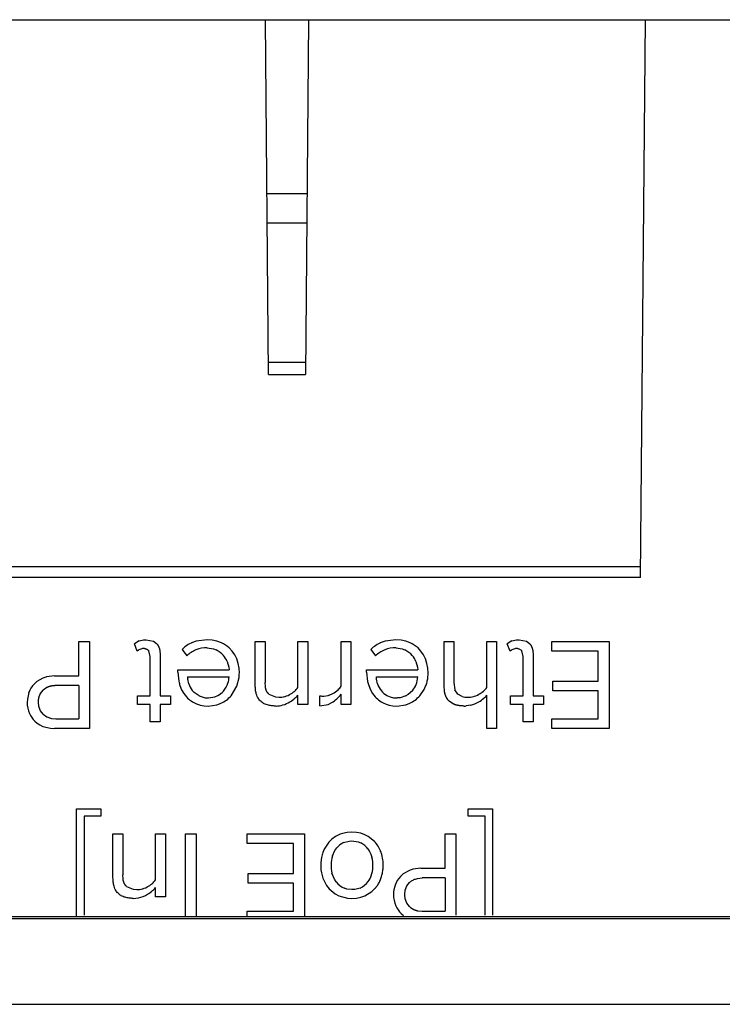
# Model space of a CAD drawing. Header units: inches. Extents: x 0 to 17, y 0 to 11.
# Tile 47 of 104: x 3.757 to 3.893, y 9.907 to 10.096. Entities that reach past the tile are written whole.
import ezdxf

# ---------------------------------------------------------------- set-up
doc = ezdxf.new("R2010")
doc.units = ezdxf.units.IN
doc.header["$LTSCALE"] = 0.935
doc.header["$MEASUREMENT"] = 0
doc.layers.get('0').update_dxf_attribs({"linetype": 'CONTINUOUS'})
doc.layers.add('2', color=7, linetype='CONTINUOUS')
doc.layers.add('3', color=7, linetype='CONTINUOUS')

msp = doc.modelspace()

# ---------------------------------------------------------------- linework, layer by layer
at = {"color": 7, "linetype": 'Continuous'}
msp.add_line((3.741175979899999, 9.9909845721), (3.8768258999, 9.9909845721), dxfattribs=at)
at = {"layer": '2', "color": 7, "linetype": 'Continuous'}
for p, q in [((3.876825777, 9.9888979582), (3.877764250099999, 10.0964363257)), ((3.877764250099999, 10.0964363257), (3.8957325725, 10.0964363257)), ((3.8768258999, 9.9888979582), (3.743540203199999, 9.988897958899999)), ((3.768512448, 9.9699034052), (3.7685124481, 9.9765805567)), ((3.7685124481, 9.9765805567), (3.7706037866, 9.9765805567)), ((3.7706037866, 9.9765805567), (3.770603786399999, 9.9597742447)), ((3.7801412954, 9.9766690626), (3.779246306, 9.976101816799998)), ((3.780141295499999, 9.9766690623), (3.7810277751, 9.9768624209)), ((3.7810277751, 9.9768624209), (3.781503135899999, 9.9768829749)), ((3.781503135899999, 9.9768829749), (3.781510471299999, 9.9768829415)), ((3.781503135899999, 9.9768829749), (3.782949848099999, 9.9765883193)), ((3.782949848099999, 9.9765883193), (3.7835423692, 9.976139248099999)), ((3.791174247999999, 9.976610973), (3.790237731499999, 9.976265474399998)), ((3.7932812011, 9.9768827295), (3.791174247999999, 9.976610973)), ((3.7942550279, 9.9768190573), (3.7932812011, 9.9768827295)), ((3.795172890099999, 9.9766269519), (3.7942550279, 9.9768190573)), ((3.796015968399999, 9.9763112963), (3.795172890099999, 9.9766269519)), ((3.8025533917, 9.9680379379), (3.8025533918, 9.9765805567)), ((3.8025533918, 9.9765805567), (3.8044431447, 9.9765805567)), ((3.8044431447, 9.9765805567), (3.804443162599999, 9.968626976)), ((3.810767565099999, 9.967681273), (3.810767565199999, 9.9765805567)), ((3.810767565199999, 9.9765805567), (3.812657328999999, 9.9765805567)), ((3.812657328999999, 9.9765805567), (3.812657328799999, 9.964410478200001)), ((3.819082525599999, 9.9679508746), (3.819082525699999, 9.9765805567)), ((3.819082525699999, 9.9765805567), (3.820972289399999, 9.9765805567)), ((3.820972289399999, 9.9765805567), (3.8209722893, 9.964410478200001)), ((3.8275584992, 9.976610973), (3.826621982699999, 9.976265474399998)), ((3.8296654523, 9.9768827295), (3.8275584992, 9.976610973)), ((3.830639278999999, 9.9768190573), (3.8296654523, 9.9768827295)), ((3.831557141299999, 9.9766269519), (3.830639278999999, 9.9768190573)), ((3.832400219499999, 9.9763112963), (3.831557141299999, 9.9766269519)), ((3.838937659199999, 9.9680041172), (3.8389376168, 9.9765805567)), ((3.8389376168, 9.9765805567), (3.840827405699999, 9.9765805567)), ((3.840827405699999, 9.9765805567), (3.840827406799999, 9.9685677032)), ((3.847177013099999, 9.9676805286), (3.847177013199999, 9.9765805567)), ((3.847177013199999, 9.9765805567), (3.849066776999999, 9.9765805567)), ((3.849066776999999, 9.9765805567), (3.849066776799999, 9.9597742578)), ((3.852027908, 9.9766690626), (3.8511329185, 9.976101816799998)), ((3.8520279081, 9.9766690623), (3.852914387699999, 9.9768624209)), ((3.852914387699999, 9.9768624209), (3.8533897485, 9.9768829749)), ((3.8533897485, 9.9768829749), (3.8533970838, 9.9768829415)), ((3.8533897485, 9.9768829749), (3.854836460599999, 9.9765883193)), ((3.854836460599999, 9.9765883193), (3.8554289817, 9.976139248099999)), ((3.8597250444, 9.974715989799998), (3.8597250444, 9.9765805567)), ((3.8597250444, 9.9765805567), (3.870736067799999, 9.9765805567)), ((3.870736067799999, 9.9765805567), (3.870736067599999, 9.9597742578)), ((3.779798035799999, 9.9746974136), (3.779246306, 9.976101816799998)), ((3.781182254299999, 9.975190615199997), (3.7811176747, 9.9751930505)), ((3.782023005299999, 9.9747465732), (3.7820178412, 9.9747539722)), ((3.782320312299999, 9.9736425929), (3.782023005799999, 9.9747465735)), ((3.7841589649, 9.9747372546), (3.7842100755, 9.9740253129)), ((3.788443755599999, 9.9750175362), (3.7893487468, 9.9737857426)), ((3.793301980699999, 9.9753166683), (3.7944688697, 9.9751277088)), ((3.7944688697, 9.9751277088), (3.795010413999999, 9.974917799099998)), ((3.798109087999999, 9.9746720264), (3.797537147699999, 9.975299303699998)), ((3.7985875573, 9.9739695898), (3.798109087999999, 9.9746720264)), ((3.8248280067, 9.9750175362), (3.825732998, 9.9737857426)), ((3.829686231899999, 9.9753166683), (3.830853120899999, 9.9751277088)), ((3.830853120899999, 9.9751277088), (3.831394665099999, 9.974917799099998)), ((3.8344933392, 9.9746720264), (3.833921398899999, 9.975299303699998)), ((3.8349718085, 9.9739695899), (3.8344933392, 9.9746720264)), ((3.851684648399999, 9.9746974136), (3.8511329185, 9.976101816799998)), ((3.8542069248, 9.9736429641), (3.8539045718, 9.9747537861)), ((3.8560455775, 9.9747372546), (3.8560966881, 9.9740253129)), ((3.8686447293, 9.974715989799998), (3.8597250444, 9.974715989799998)), ((3.8686447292, 9.9689207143), (3.8686447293, 9.974715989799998)), ((3.782320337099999, 9.9660734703), (3.7823203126, 9.9736425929)), ((3.784210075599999, 9.9740253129), (3.784210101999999, 9.9660734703)), ((3.7971270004, 9.972696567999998), (3.7971213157, 9.9727103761)), ((3.797127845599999, 9.9726969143), (3.7974315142, 9.9716285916)), ((3.7989772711, 9.9731786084), (3.7985875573, 9.9739695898)), ((3.7989772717, 9.9731786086), (3.799001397, 9.97312)), ((3.799257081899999, 9.9723394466), (3.798977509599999, 9.973178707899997)), ((3.8335112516, 9.972696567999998), (3.833499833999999, 9.972724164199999)), ((3.8335120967, 9.9726969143), (3.833815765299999, 9.9716285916)), ((3.8353615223, 9.9731786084), (3.8349718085, 9.9739695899)), ((3.8353615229, 9.9731786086), (3.835385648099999, 9.97312)), ((3.8356413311, 9.9723394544), (3.835361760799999, 9.973178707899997)), ((3.854206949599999, 9.9660734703), (3.854206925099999, 9.9736429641)), ((3.8560966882, 9.9740253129), (3.856096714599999, 9.9660734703)), ((3.7876367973, 9.9706341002), (3.787815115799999, 9.9688698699)), ((3.787636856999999, 9.9706341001), (3.787636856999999, 9.971112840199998)), ((3.787636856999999, 9.971112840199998), (3.797488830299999, 9.971112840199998)), ((3.7974315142, 9.9716285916), (3.797488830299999, 9.971112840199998)), ((3.799424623, 9.9714354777), (3.799257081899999, 9.9723394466)), ((3.799479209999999, 9.97048267), (3.799424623, 9.9714354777)), ((3.824021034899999, 9.9706342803), (3.824200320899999, 9.9688654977)), ((3.824021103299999, 9.9706342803), (3.8240211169, 9.971112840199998)), ((3.8240211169, 9.971112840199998), (3.833873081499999, 9.971112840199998)), ((3.833815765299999, 9.9716285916), (3.833873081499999, 9.971112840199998)), ((3.835808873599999, 9.9714354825), (3.8356413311, 9.9723394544)), ((3.8358634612, 9.97048267), (3.835808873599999, 9.9714354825)), ((3.7604224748, 9.968806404), (3.7599135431, 9.9683462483)), ((3.7616338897, 9.9695004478), (3.7604224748, 9.968806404)), ((3.763834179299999, 9.9699033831), (3.762330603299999, 9.9697265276)), ((3.763834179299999, 9.9699033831), (3.768512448, 9.9699034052)), ((3.789501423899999, 9.9697270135), (3.7974885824, 9.9697270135)), ((3.789725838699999, 9.9683741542), (3.7895268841, 9.9692812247)), ((3.7990040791, 9.9679460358), (3.799425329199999, 9.969595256)), ((3.825885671, 9.9697270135), (3.833877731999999, 9.9697270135)), ((3.8259105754, 9.969290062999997), (3.825885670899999, 9.9697270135)), ((3.8261097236, 9.968376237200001), (3.8259105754, 9.969290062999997)), ((3.8599014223, 9.9670561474), (3.8599014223, 9.9689207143)), ((3.8599014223, 9.9689207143), (3.8686447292, 9.9689207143)), ((3.761153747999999, 9.966493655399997), (3.761671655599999, 9.9671568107)), ((3.762394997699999, 9.9676688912), (3.761671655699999, 9.967156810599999)), ((3.768512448, 9.96803885), (3.764102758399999, 9.968038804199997)), ((3.768512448, 9.96803885), (3.7685124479, 9.961638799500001)), ((3.788035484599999, 9.9680521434), (3.788030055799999, 9.9680685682)), ((3.788035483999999, 9.968052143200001), (3.788360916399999, 9.9672452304)), ((3.788360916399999, 9.9672452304), (3.7887783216, 9.9665178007)), ((3.789725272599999, 9.9683739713), (3.7897351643, 9.9683437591)), ((3.790764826, 9.9667060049), (3.7903812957, 9.967131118)), ((3.797889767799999, 9.9660969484), (3.799004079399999, 9.9679460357)), ((3.8044912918, 9.9678648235), (3.8044431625, 9.968626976)), ((3.8100897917, 9.9669379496), (3.8101134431, 9.9669581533)), ((3.824421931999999, 9.968045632), (3.824411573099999, 9.9680768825)), ((3.824421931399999, 9.968045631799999), (3.8247393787, 9.967257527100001)), ((3.8247393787, 9.967257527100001), (3.825144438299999, 9.9665449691)), ((3.832863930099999, 9.967049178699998), (3.832042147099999, 9.966307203)), ((3.834274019, 9.9660969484), (3.835080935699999, 9.9672755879)), ((3.835080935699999, 9.9672755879), (3.835388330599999, 9.9679460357)), ((3.839013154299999, 9.9669672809), (3.8389376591, 9.9680041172)), ((3.840827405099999, 9.9686508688), (3.8410289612, 9.9672322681)), ((3.841577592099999, 9.966381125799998), (3.8410289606, 9.9672322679)), ((3.8686447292, 9.9670561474), (3.8599014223, 9.9670561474)), ((3.8686447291, 9.9616388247), (3.8686447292, 9.9670561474)), ((3.758616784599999, 9.965442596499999), (3.7585847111, 9.964781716)), ((3.7589012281, 9.9666909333), (3.758616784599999, 9.965442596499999)), ((3.758901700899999, 9.966690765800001), (3.7589260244, 9.9667578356)), ((3.7798510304, 9.964410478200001), (3.7798510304, 9.9660734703)), ((3.7798510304, 9.9660734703), (3.782320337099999, 9.9660734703)), ((3.784210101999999, 9.9660734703), (3.786225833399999, 9.9660734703)), ((3.786225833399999, 9.9660734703), (3.786225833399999, 9.964410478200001)), ((3.7887783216, 9.9665178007), (3.789294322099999, 9.9658586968)), ((3.791726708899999, 9.966044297), (3.790764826, 9.9667060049)), ((3.791726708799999, 9.9660442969), (3.7928836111, 9.965708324)), ((3.7928836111, 9.965708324), (3.7935077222, 9.9656703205)), ((3.7935077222, 9.9656703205), (3.794773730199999, 9.9658606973)), ((3.794773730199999, 9.9658606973), (3.795348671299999, 9.9661145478)), ((3.7978893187, 9.9660973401), (3.797815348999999, 9.9660141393)), ((3.8051867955, 9.9664011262), (3.806429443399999, 9.9658580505)), ((3.806429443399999, 9.9658580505), (3.8071372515, 9.965796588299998)), ((3.807137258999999, 9.9657973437), (3.807155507, 9.9657972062)), ((3.810767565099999, 9.964410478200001), (3.810767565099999, 9.9661749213)), ((3.815025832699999, 9.964158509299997), (3.815025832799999, 9.9660992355)), ((3.8157833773, 9.9660230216), (3.8165804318, 9.9661492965)), ((3.8165804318, 9.9661492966), (3.816661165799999, 9.9661744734)), ((3.819082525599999, 9.964410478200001), (3.819082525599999, 9.966377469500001)), ((3.825144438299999, 9.9665449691), (3.8256429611, 9.9658974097)), ((3.8256429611, 9.9658974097), (3.8255844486, 9.965962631)), ((3.827915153, 9.966144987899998), (3.8285323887, 9.9658719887)), ((3.8285323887, 9.9658719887), (3.829190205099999, 9.9657191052)), ((3.829190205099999, 9.9657191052), (3.8298921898, 9.965670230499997)), ((3.8304919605, 9.9657095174), (3.8298921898, 9.965670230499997)), ((3.831596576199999, 9.9660437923), (3.8304919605, 9.9657095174)), ((3.832042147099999, 9.966307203), (3.831596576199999, 9.9660437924)), ((3.831596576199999, 9.9660437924), (3.831602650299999, 9.9660468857)), ((3.8342735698, 9.9660973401), (3.834199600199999, 9.9660141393)), ((3.8407781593, 9.9644827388), (3.839920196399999, 9.96505355)), ((3.8415775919, 9.966381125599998), (3.8415834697, 9.9663756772)), ((3.842446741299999, 9.9659238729), (3.8415775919, 9.9663811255)), ((3.842446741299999, 9.9659238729), (3.842450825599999, 9.965922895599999)), ((3.847177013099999, 9.9597742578), (3.847177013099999, 9.9661749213)), ((3.8517376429, 9.964410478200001), (3.851737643, 9.9660734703)), ((3.851737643, 9.9660734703), (3.854206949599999, 9.9660734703)), ((3.856096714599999, 9.9660734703), (3.858112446, 9.9660734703)), ((3.858112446, 9.9660734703), (3.858112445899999, 9.964410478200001)), ((3.7585857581, 9.964781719), (3.7585857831, 9.964820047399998)), ((3.760841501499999, 9.9639994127), (3.7607518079, 9.964838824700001)), ((3.761154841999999, 9.9631820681), (3.760841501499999, 9.9639994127)), ((3.761672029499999, 9.9625204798), (3.761154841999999, 9.9631820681)), ((3.7823203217, 9.964410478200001), (3.7798510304, 9.964410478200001)), ((3.7823203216, 9.961084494), (3.7823203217, 9.964410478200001)), ((3.7842100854, 9.964410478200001), (3.7842100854, 9.961084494)), ((3.786225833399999, 9.964410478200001), (3.7842100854, 9.964410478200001)), ((3.791959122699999, 9.9642820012), (3.792701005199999, 9.9641512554)), ((3.792701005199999, 9.9641512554), (3.7934788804, 9.964108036)), ((3.7934788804, 9.964108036), (3.7951651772, 9.9643410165)), ((3.7951651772, 9.9643410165), (3.7959462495, 9.9646380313)), ((3.8078651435, 9.9643159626), (3.8077926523, 9.9642953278)), ((3.812657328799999, 9.964410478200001), (3.810767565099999, 9.964410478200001)), ((3.815025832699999, 9.964158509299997), (3.8165919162, 9.964433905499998)), ((3.8165919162, 9.964433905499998), (3.8172937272, 9.9647733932)), ((3.8209722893, 9.964410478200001), (3.819082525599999, 9.964410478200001)), ((3.8283437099, 9.9642819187), (3.829085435, 9.9641512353)), ((3.829085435, 9.9641512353), (3.8298631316, 9.964108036)), ((3.8298631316, 9.964108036), (3.831549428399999, 9.9643410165)), ((3.831549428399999, 9.9643410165), (3.832330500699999, 9.9646380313)), ((3.844099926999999, 9.964270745), (3.843230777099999, 9.9641250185)), ((3.8441175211, 9.9642758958), (3.844099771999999, 9.964271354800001)), ((3.8542069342, 9.964410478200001), (3.8517376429, 9.964410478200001)), ((3.8542069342, 9.961084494), (3.8542069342, 9.964410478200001)), ((3.856096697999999, 9.964410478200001), (3.8560966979, 9.961084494)), ((3.858112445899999, 9.964410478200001), (3.856096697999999, 9.964410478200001)), ((3.7600570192, 9.961174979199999), (3.759990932, 9.9612407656)), ((3.760057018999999, 9.961174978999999), (3.760523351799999, 9.9607797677)), ((3.761672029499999, 9.9625204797), (3.762392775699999, 9.9620098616)), ((3.762392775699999, 9.9620098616), (3.7632545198, 9.9617177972)), ((3.7632545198, 9.9617177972), (3.764117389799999, 9.9616388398)), ((3.764117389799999, 9.9616388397), (3.7685124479, 9.961638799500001)), ((3.8597250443, 9.9597742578), (3.8597250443, 9.9616388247)), ((3.8597250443, 9.9616388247), (3.8686447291, 9.9616388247)), ((3.760523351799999, 9.9607797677), (3.761038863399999, 9.960450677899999)), ((3.761038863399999, 9.960450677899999), (3.7616080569, 9.960177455)), ((3.7616080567, 9.9601774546), (3.7630594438, 9.959817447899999)), ((3.7630594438, 9.959817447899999), (3.7638335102, 9.9597742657)), ((3.770603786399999, 9.9597742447), (3.7638335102, 9.9597742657)), ((3.7842100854, 9.961084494), (3.7823203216, 9.961084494)), ((3.849066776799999, 9.9597742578), (3.847177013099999, 9.9597742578)), ((3.8560966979, 9.961084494), (3.8542069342, 9.961084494)), ((3.870736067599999, 9.9597742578), (3.8597250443, 9.9597742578)), ((3.768121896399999, 9.9234395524), (3.7681218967, 9.9442834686)), ((3.7681218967, 9.9442834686), (3.7728085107, 9.9442834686)), ((3.7728085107, 9.9442834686), (3.7728085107, 9.9428976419)), ((3.8436116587, 9.9428976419), (3.8436116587, 9.9442834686)), ((3.8436116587, 9.9442834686), (3.848298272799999, 9.9442834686)), ((3.848298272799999, 9.9442834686), (3.8482982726, 9.9237984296)), ((3.769583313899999, 9.9428976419), (3.7695833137, 9.9237984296)), ((3.7728085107, 9.9428976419), (3.769583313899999, 9.9428976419)), ((3.8468368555, 9.9428976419), (3.8436116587, 9.9428976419)), ((3.846836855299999, 9.9237984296), (3.8468368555, 9.9428976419)), ((3.775126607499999, 9.9309544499), (3.7751266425, 9.9394960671)), ((3.7751266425, 9.9394960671), (3.777016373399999, 9.9394960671)), ((3.777016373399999, 9.9394960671), (3.7770163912, 9.9315424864)), ((3.783340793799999, 9.9305967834), (3.783340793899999, 9.9394960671)), ((3.783340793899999, 9.9394960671), (3.785230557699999, 9.9394960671)), ((3.785230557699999, 9.9394960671), (3.785230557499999, 9.9273259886)), ((3.789085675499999, 9.9234395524), (3.789085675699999, 9.9394960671)), ((3.789085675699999, 9.9394960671), (3.7911770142, 9.9394960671)), ((3.7911770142, 9.9394960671), (3.791177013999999, 9.9234395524)), ((3.801003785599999, 9.9376315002), (3.801003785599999, 9.9394960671)), ((3.801003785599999, 9.9394960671), (3.812014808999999, 9.9394960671)), ((3.812014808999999, 9.9394960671), (3.812014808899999, 9.9234395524)), ((3.8189393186, 9.939402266), (3.8185164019, 9.9392205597)), ((3.8193593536, 9.9395466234), (3.8189393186, 9.939402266)), ((3.820245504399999, 9.9397363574), (3.8193593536, 9.9395466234)), ((3.821186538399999, 9.9397985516), (3.820245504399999, 9.9397363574)), ((3.822058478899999, 9.9397454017), (3.821186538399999, 9.9397985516)), ((3.8228850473, 9.9395832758), (3.822058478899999, 9.9397454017)), ((3.823677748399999, 9.939301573), (3.8228850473, 9.9395832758)), ((3.8236777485, 9.9393015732), (3.823688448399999, 9.939296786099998)), ((3.824314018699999, 9.9389717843), (3.8236777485, 9.9393015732)), ((3.8255197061, 9.9380034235), (3.824314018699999, 9.9389717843)), ((3.839126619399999, 9.932818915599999), (3.839126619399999, 9.9394960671)), ((3.839126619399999, 9.9394960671), (3.841217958, 9.9394960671)), ((3.841217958, 9.9394960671), (3.841217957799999, 9.9237984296)), ((3.8099234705, 9.9376315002), (3.801003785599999, 9.9376315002)), ((3.8099234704, 9.9318362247), (3.8099234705, 9.9376315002)), ((3.815850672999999, 9.936537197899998), (3.8155717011, 9.9358695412)), ((3.8167068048, 9.937840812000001), (3.815850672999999, 9.936537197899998)), ((3.8178882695, 9.9362398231), (3.8182467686, 9.9367444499)), ((3.819569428, 9.9377733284), (3.8194967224, 9.9377372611)), ((3.819569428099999, 9.9377733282), (3.8206194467, 9.9380742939)), ((3.8206194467, 9.9380742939), (3.8211862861, 9.9381103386)), ((3.8211862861, 9.9381103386), (3.822377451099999, 9.9379419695)), ((3.822377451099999, 9.9379419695), (3.822924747, 9.9377199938)), ((3.8242757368, 9.9365846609), (3.8242234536, 9.9366528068)), ((3.8242760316, 9.936584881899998), (3.824596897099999, 9.936090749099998)), ((3.815311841, 9.9349256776), (3.8151805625, 9.933916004)), ((3.815571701, 9.9358695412), (3.8155774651, 9.9358855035)), ((3.8174226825, 9.9351971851), (3.8174205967, 9.9351904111)), ((3.8174226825, 9.9351971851), (3.8178882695, 9.9362398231)), ((3.824596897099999, 9.936090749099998), (3.824847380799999, 9.9355583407)), ((3.824847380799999, 9.9355583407), (3.825039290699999, 9.9349826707)), ((3.8271395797, 9.9344554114), (3.826934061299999, 9.9354521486)), ((3.834448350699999, 9.9328188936), (3.8329447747, 9.9326420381)), ((3.834448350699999, 9.9328188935), (3.839126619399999, 9.932818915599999)), ((3.7770645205, 9.9307803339), (3.7770163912, 9.9315424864)), ((3.8011801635, 9.9299716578), (3.8011801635, 9.9318362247)), ((3.8011801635, 9.9318362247), (3.8099234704, 9.9318362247)), ((3.815571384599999, 9.9309406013), (3.8162878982, 9.929507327)), ((3.817536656, 9.9312916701), (3.817339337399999, 9.9318941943)), ((3.817797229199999, 9.9307361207), (3.817536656, 9.9312916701)), ((3.818132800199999, 9.9302228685), (3.817797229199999, 9.9307361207)), ((3.826465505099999, 9.930151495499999), (3.8267772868, 9.9308738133)), ((3.8310366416, 9.9317219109), (3.8305277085, 9.9312617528)), ((3.832248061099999, 9.9324159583), (3.8310366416, 9.9317219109)), ((3.8338034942, 9.9308625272), (3.834716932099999, 9.930954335)), ((3.839126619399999, 9.9309543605), (3.834716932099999, 9.9309543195)), ((3.839126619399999, 9.9309543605), (3.839126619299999, 9.9245543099)), ((3.7777600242, 9.9293166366), (3.7790025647, 9.9287735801)), ((3.782663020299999, 9.92985346), (3.7826866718, 9.9298736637)), ((3.783340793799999, 9.9273259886), (3.783340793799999, 9.929090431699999)), ((3.8099234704, 9.9299716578), (3.8011801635, 9.9299716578)), ((3.809923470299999, 9.9245543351), (3.8099234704, 9.9299716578)), ((3.8162878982, 9.929507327), (3.816776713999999, 9.928888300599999)), ((3.816776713, 9.9288882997), (3.817968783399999, 9.927903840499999)), ((3.818133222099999, 9.9302231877), (3.818178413, 9.930164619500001)), ((3.820183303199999, 9.928829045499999), (3.8197224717, 9.9289808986)), ((3.821186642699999, 9.9287117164), (3.820183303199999, 9.928829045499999)), ((3.822751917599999, 9.9290204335), (3.8217326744, 9.9287449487)), ((3.8250349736, 9.9283547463), (3.825607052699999, 9.9289003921)), ((3.8256070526, 9.9289003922), (3.8255994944, 9.928892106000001)), ((3.825607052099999, 9.9289003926), (3.8260778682, 9.9294968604)), ((3.831453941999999, 9.9285860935), (3.831767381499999, 9.9294082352)), ((3.831767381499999, 9.9294082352), (3.8322964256, 9.9300826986)), ((3.8322964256, 9.9300826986), (3.832289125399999, 9.9300757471)), ((3.7789887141, 9.9270235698), (3.780035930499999, 9.927129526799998)), ((3.7790025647, 9.9287735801), (3.779710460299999, 9.9287120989)), ((3.779710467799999, 9.9287128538), (3.779728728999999, 9.9287127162)), ((3.785230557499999, 9.9273259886), (3.783340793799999, 9.9273259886)), ((3.817968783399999, 9.927903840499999), (3.818679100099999, 9.927527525)), ((3.8186790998, 9.9275275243), (3.8203083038, 9.927077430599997)), ((3.8203083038, 9.927077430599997), (3.821186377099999, 9.9270235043)), ((3.821186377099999, 9.9270235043), (3.822058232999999, 9.9270766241)), ((3.8217326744, 9.9287449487), (3.821186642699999, 9.9287117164)), ((3.822058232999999, 9.9270766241), (3.822884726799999, 9.9272386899)), ((3.822884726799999, 9.9272386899), (3.823677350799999, 9.9275203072)), ((3.8236773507, 9.9275203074), (3.8250349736, 9.9283547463)), ((3.831366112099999, 9.927754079), (3.831453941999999, 9.9285860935)), ((3.831455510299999, 9.9269155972), (3.831366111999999, 9.927754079)), ((3.8317686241, 9.9260983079), (3.831455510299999, 9.9269155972)), ((3.832285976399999, 9.9254362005), (3.8317686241, 9.9260983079)), ((4.0798366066, 9.9234395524), (3.495233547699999, 9.9234395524)), ((3.8010037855, 9.9234395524), (3.8010037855, 9.9245543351)), ((3.8010037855, 9.9245543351), (3.809923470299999, 9.9245543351)), ((3.8306711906, 9.924090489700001), (3.830605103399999, 9.924156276)), ((3.8306711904, 9.924090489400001), (3.831137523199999, 9.9236952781)), ((3.83386868, 9.9246333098), (3.834731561, 9.9245543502)), ((3.834731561, 9.9245543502), (3.839126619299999, 9.9245543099)), ((4.080163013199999, 9.923109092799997), (3.4949071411, 9.923109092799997)), ((3.4949071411, 9.906596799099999), (4.080163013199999, 9.906596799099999))]:
    msp.add_line(p, q, dxfattribs=at)
for centre, radius, start, end in [((3.792777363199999, 9.970701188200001), 0.0061164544, 112.341975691, 135.1143239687), ((3.793581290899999, 9.9710023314), 0.0058406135, 47.36686824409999, 65.3639325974), ((3.8291616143, 9.970701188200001), 0.0061164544, 112.3419756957, 135.1143239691), ((3.829965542, 9.9710023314), 0.0058406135, 47.36686824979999, 65.36393261), ((3.7811931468, 9.9730976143), 0.0021226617, 109.3629213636, 131.0901782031), ((3.781078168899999, 9.9732879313), 0.0019055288, 86.8687819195, 107.9984564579), ((3.7930516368, 9.9700369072), 0.0052692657, 111.5897807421, 134.6467332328), ((3.793099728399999, 9.969984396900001), 0.0053358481, 87.8278207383, 111.8624817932), ((3.793248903, 9.9710967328), 0.0042028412, 40.7393495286, 65.2503062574), ((3.8294358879, 9.9700369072), 0.0052692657, 111.5897808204, 134.6467332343), ((3.829483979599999, 9.969984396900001), 0.0053358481, 87.82782051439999, 111.8624818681), ((3.8296331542, 9.9710967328), 0.0042028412, 40.7393495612, 65.2503062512), ((3.853079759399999, 9.9730976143), 0.0021226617, 109.3629211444, 131.090178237), ((3.852964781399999, 9.9732879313), 0.0019055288, 86.2452184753, 107.9984562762), ((3.793161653, 9.971072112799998), 0.0042851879, 22.2770866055, 40.2274233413), ((3.8295459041, 9.971072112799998), 0.0042851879, 22.2770866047, 40.22742337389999), ((3.763666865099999, 9.9644219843), 0.0054702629, 104.1391370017, 111.8168720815), ((3.7951713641, 9.9704137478), 0.0075165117, 191.8528097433, 198.3118534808), ((3.793480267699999, 9.969730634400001), 0.0039788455, 180.0521417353, 186.4853858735), ((3.793096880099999, 9.9698958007), 0.0043949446, 341.9253920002, 357.7990232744), ((3.792342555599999, 9.9704727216), 0.0071369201, 352.9377656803, 0.0798671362), ((3.8315559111, 9.9704138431), 0.0075167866, 191.8871666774, 198.3642133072), ((3.829081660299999, 9.969979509), 0.0048027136, 338.9117727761, 356.9863705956), ((3.829291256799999, 9.9703758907), 0.0065634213, 338.2713303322, 345.6709177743), ((3.829005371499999, 9.970441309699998), 0.0068566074, 345.7325052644, 352.9120682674), ((3.8287268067, 9.9704727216), 0.0071369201, 352.9377656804, 0.0798671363), ((3.763323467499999, 9.965125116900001), 0.0046907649, 136.6308288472, 160.5020804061), ((3.793598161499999, 9.9696252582), 0.0040700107, 197.9050628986, 217.7875814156), ((3.793511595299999, 9.9695101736), 0.0038555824, 298.4139415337, 319.2982761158), ((3.793166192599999, 9.9697816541), 0.0042945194, 319.5575186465, 343.0863138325), ((3.806849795, 9.9707547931), 0.0050065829, 297.1559712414, 310.3268646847), ((3.8075309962, 9.9699523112), 0.003953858, 310.3268646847, 324.9433981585), ((3.814933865, 9.9712475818), 0.0053628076, 298.3156537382, 311.7279361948), ((3.816536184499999, 9.9694555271), 0.0029576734, 311.6688451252, 329.420833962), ((3.8299247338, 9.9695918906), 0.004003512, 197.6744857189, 219.9865888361), ((3.829688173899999, 9.9693916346), 0.0036951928, 219.9645647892, 241.360675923), ((3.8295793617, 9.9697651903), 0.0042612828, 320.4126354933, 339.1926498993), ((3.843108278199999, 9.9708774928), 0.0051811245, 299.4064692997, 311.0251405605), ((3.843362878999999, 9.9705884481), 0.0047962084, 310.9970621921, 322.6778780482), ((3.793309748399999, 9.9695907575), 0.0054819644, 222.9053307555, 247.8873225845), ((3.7935180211, 9.9699091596), 0.0057998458, 294.7339067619, 318.9112142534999), ((3.807174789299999, 9.9695656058), 0.003768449, 269.4293773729, 285.2489158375), ((3.806236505, 9.9698998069), 0.0058165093, 286.2603673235, 300.8961059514), ((3.806974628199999, 9.9704538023), 0.0046818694, 282.6998401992, 297.4778760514), ((3.806233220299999, 9.9700907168), 0.0059827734, 299.9842573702, 311.2782787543), ((3.8066461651, 9.9697590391), 0.005461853, 310.3181670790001, 318.9886034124), ((3.8157293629, 9.9694186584), 0.0033931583, 258.0336102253, 270.9113262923), ((3.815235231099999, 9.9706049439), 0.0046542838, 286.7995453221, 298.8020979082), ((3.8140274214, 9.9702152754), 0.0063468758, 300.9728635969, 322.7944419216), ((3.8296938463, 9.9695904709), 0.0054816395, 222.3544194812, 247.8937088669), ((3.8299022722, 9.9699091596), 0.0057998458, 294.7339067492, 318.9112142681), ((3.843498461, 9.9703102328), 0.0045106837, 256.5166997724, 269.2525168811), ((3.8435842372, 9.9695656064), 0.0037684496, 267.8006310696, 285.6239266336), ((3.8426853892, 9.9698367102), 0.0057422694, 284.2593092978, 300.9789793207), ((3.843376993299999, 9.9704077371), 0.0046402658, 283.8254541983, 299.3639641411), ((3.842642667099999, 9.9700907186), 0.0059827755, 300.0776118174, 311.2782852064), ((3.843055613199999, 9.9697590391), 0.005461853, 310.3181771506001, 318.9886035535), ((3.7639503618, 9.964797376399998), 0.0053646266, 180.1672258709, 203.1671441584), ((3.793191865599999, 9.9693228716), 0.0051894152, 247.9797552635, 256.2580452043), ((3.806467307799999, 9.9689908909), 0.0048794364, 271.0426560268, 286.6470257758), ((3.8295760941, 9.9693227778), 0.0051893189, 247.9859698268, 256.261864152), ((3.8428021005, 9.9695941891), 0.0054859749, 270.1503978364, 274.4817125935), ((3.7633350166, 9.9645340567), 0.0046934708, 203.1671441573, 225.6999042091), ((3.8208379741, 9.9342778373), 0.0054550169, 115.1592111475, 139.2234930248), ((3.821312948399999, 9.9341673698), 0.0040053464, 115.8042738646, 139.953430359), ((3.8211847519, 9.9342673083), 0.0038631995, 36.8593843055, 63.25393948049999), ((3.821221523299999, 9.9339884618), 0.0058816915, 20.5413795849, 43.04874083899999), ((3.8220225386, 9.9335858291), 0.0068431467, 160.5051250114, 168.708877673), ((3.8231349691, 9.9334345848), 0.0059780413, 162.8517098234, 178.8711081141), ((3.8190680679, 9.9334114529), 0.0061744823, 357.4763139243, 14.742157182), ((3.820668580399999, 9.933688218), 0.0065090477, 15.723586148, 24.3305817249), ((3.8234935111, 9.9333999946), 0.0083289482, 176.4480382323, 183.7331637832), ((3.8224217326, 9.9333237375), 0.0072530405, 182.2588630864, 199.1820408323), ((3.8232722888, 9.9333816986), 0.0061165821, 178.4011412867, 194.075015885), ((3.819461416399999, 9.9333419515), 0.00577869, 339.8408956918, 357.9930311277), ((3.819294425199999, 9.933414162), 0.0079139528, 359.884299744, 7.5604041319), ((3.819433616, 9.933387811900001), 0.0077749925, 353.573007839, 0.0764127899), ((3.834281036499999, 9.9273374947), 0.0054702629, 104.1391366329, 111.8168715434), ((3.820810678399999, 9.932846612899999), 0.0043380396, 323.4639325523, 342.3640458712), ((3.820218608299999, 9.933255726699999), 0.0069778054, 340.0405119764, 346.9168646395), ((3.819783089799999, 9.933351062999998), 0.007423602, 346.9610449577, 353.5529315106), ((3.8339376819, 9.9280405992), 0.0046908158, 136.6310435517, 161.075966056), ((3.779748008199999, 9.9324811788), 0.0037685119, 269.429234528, 285.2471190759), ((3.7795477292, 9.9333695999), 0.0046821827, 282.7039660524, 297.4767565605), ((3.7794230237, 9.9336703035), 0.0050065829, 297.1551440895, 310.3268647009), ((3.7801042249, 9.9328678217), 0.003953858, 310.3268647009, 324.9433981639), ((3.7792193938, 9.9326745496), 0.005461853, 310.3181670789, 318.9886034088), ((3.8212669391, 9.9325944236), 0.0039297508, 217.1142378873, 246.8575096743), ((3.821134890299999, 9.9326063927), 0.0039336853, 294.2721843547, 323.4639325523), ((3.8212527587, 9.9327960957), 0.0058452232, 325.6370921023, 333.0997985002), ((3.834709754, 9.927775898), 0.0055097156, 161.0759660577, 180.2410311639), ((3.7788097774, 9.9328151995), 0.0058163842, 282.1698359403, 300.8953350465), ((3.778806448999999, 9.933006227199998), 0.0059827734, 299.9832872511, 311.2782787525), ((3.8345638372, 9.927712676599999), 0.0053638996, 179.5722643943, 203.1740437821), ((3.8339491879, 9.9274495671), 0.0046934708, 203.174043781, 225.699904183)]:
    msp.add_arc(centre, radius, start, end, dxfattribs=at)
for points, knots in [([(3.781182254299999, 9.975190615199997), (3.7811836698, 9.9751905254), (3.7811962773, 9.97518971), (3.781220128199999, 9.975187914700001), (3.781253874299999, 9.975184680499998), (3.781287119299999, 9.9751807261), (3.7813203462, 9.9751759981), (3.781353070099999, 9.9751704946), (3.7813853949, 9.9751642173), (3.781417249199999, 9.9751571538), (3.781448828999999, 9.9751492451), (3.7814801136, 9.975140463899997), (3.781511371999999, 9.975130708), (3.781542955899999, 9.9751198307), (3.781575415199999, 9.9751074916), (3.781607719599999, 9.9750938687), (3.781638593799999, 9.9750795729), (3.781668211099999, 9.975064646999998), (3.7816968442, 9.9750489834), (3.781724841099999, 9.9750324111), (3.781752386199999, 9.975014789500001), (3.781779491, 9.9749960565), (3.7818060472, 9.9749762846), (3.7818321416, 9.9749553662), (3.781857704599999, 9.9749333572), (3.7818827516, 9.9749101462), (3.781906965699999, 9.9748861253), (3.7819306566, 9.974860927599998), (3.7819534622, 9.9748350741), (3.781975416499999, 9.9748086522), (3.7819977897, 9.974780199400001), (3.782010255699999, 9.974764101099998), (3.782021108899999, 9.9747491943), (3.782023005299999, 9.9747465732)], [0, 0, 0, 0, 0.0043112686, 0.0384086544, 0.0725060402, 0.106603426, 0.1407008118, 0.1747981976, 0.2088955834, 0.2429929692, 0.277090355, 0.3111877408, 0.3452851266, 0.3793825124, 0.4134798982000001, 0.447577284, 0.4816746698, 0.5157720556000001, 0.5498694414, 0.5839668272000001, 0.6180642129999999, 0.6521615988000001, 0.6862589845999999, 0.7203563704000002, 0.7544537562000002, 0.7885511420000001, 0.8226485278, 0.8567459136, 0.8908432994, 0.9249406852, 0.9590380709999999, 0.9933486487, 1, 1, 1, 1]), ([(3.7835423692, 9.9761392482), (3.7835615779, 9.9761172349), (3.783586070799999, 9.976088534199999), (3.78363305, 9.976030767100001), (3.783676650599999, 9.9759735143), (3.7837183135, 9.9759150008), (3.7837572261, 9.9758566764), (3.7837929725, 9.9757993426), (3.7838269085, 9.9757413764), (3.783859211, 9.9756823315), (3.783890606, 9.9756209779), (3.7839211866, 9.9755568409), (3.783951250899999, 9.9754889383), (3.7839793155, 9.9754202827), (3.784004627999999, 9.975353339), (3.784027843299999, 9.9752869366), (3.784049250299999, 9.9752205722), (3.7840691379, 9.9751536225), (3.7840877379, 9.9750853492), (3.7841049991, 9.9750159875), (3.784120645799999, 9.9749467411), (3.7841343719, 9.9748796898), (3.7841464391, 9.974814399), (3.784154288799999, 9.9747673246), (3.7841584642, 9.9747404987), (3.7841589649, 9.9747372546)], [0, 0, 0, 0, 0.0452884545, 0.090457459, 0.1356264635, 0.1807954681, 0.2259644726, 0.2711334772, 0.3163024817, 0.3614714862, 0.4066404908, 0.4518094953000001, 0.4969784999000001, 0.5421475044, 0.587316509, 0.6324855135, 0.677654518, 0.7228235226, 0.7679925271, 0.8131615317, 0.8583305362, 0.9034995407, 0.9486685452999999, 0.9938375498, 1, 1, 1, 1]), ([(3.853089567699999, 9.9751893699), (3.853139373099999, 9.9751855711), (3.853277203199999, 9.9751691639), (3.853499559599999, 9.9751045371), (3.8537314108, 9.9749630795), (3.853849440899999, 9.9748253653), (3.8539045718, 9.9747537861)], [0, 0, 0, 0, 0.157357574, 0.4381406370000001, 0.7189236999, 1, 1, 1, 1]), ([(3.8554289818, 9.9761392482), (3.8554481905, 9.9761172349), (3.8554726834, 9.976088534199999), (3.855519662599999, 9.976030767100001), (3.8555632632, 9.9759735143), (3.855604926, 9.9759150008), (3.8556438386, 9.9758566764), (3.855679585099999, 9.9757993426), (3.855713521, 9.9757413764), (3.855745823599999, 9.9756823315), (3.8557772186, 9.9756209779), (3.8558077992, 9.9755568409), (3.855837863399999, 9.9754889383), (3.8558659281, 9.9754202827), (3.8558912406, 9.975353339), (3.855914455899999, 9.9752869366), (3.855935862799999, 9.9752205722), (3.8559557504, 9.9751536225), (3.8559743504, 9.9750853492), (3.8559916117, 9.9750159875), (3.856007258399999, 9.9749467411), (3.856020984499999, 9.9748796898), (3.8560330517, 9.974814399), (3.856040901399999, 9.9747673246), (3.8560450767, 9.9747404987), (3.8560455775, 9.9747372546)], [0, 0, 0, 0, 0.0452884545, 0.090457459, 0.1356264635, 0.1807954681, 0.2259644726, 0.2711334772, 0.3163024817, 0.3614714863, 0.4066404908, 0.4518094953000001, 0.4969784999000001, 0.5421475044, 0.587316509, 0.6324855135, 0.6776545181, 0.7228235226, 0.7679925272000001, 0.8131615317, 0.8583305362, 0.9034995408, 0.9486685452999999, 0.9938375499, 1, 1, 1, 1]), ([(3.7641168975, 9.9680388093), (3.764111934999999, 9.9680387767), (3.764072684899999, 9.9680385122), (3.7640277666, 9.9680380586), (3.7639429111, 9.9680360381), (3.7638559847, 9.9680324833), (3.7637667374, 9.9680271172), (3.763681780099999, 9.968020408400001), (3.763600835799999, 9.9680124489), (3.763521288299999, 9.9680031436), (3.763441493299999, 9.9679922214), (3.763358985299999, 9.9679792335), (3.7632769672, 9.967964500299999), (3.7631983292, 9.967948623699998), (3.763122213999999, 9.9679315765), (3.7630468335, 9.9679129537), (3.7629706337, 9.9678923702), (3.762885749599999, 9.9678672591), (3.762799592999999, 9.967839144), (3.7627205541, 9.967811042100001), (3.7626432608, 9.9677813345), (3.7625679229, 9.9677500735), (3.762492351, 9.9677164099), (3.762433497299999, 9.9676882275), (3.7624011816, 9.9676720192), (3.762394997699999, 9.9676688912)], [0, 0, 0, 0, 0.0063885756, 0.0533134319, 0.1000920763, 0.1468707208, 0.1936493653, 0.2404280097, 0.2872066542, 0.3339852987, 0.3807639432, 0.4275425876, 0.4743212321, 0.5210998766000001, 0.567878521, 0.6146571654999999, 0.66143581, 0.7082144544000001, 0.7549930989, 0.8017717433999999, 0.8485503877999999, 0.8953290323, 0.9421076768, 0.9888863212, 1, 1, 1, 1]), ([(3.8029339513, 9.9659629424), (3.8028608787, 9.9661253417), (3.802711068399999, 9.966543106), (3.8025801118, 9.9672438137), (3.8025533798, 9.9677724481), (3.8025533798, 9.9680379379)], [0, 0, 0, 0, 0.2524566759, 0.6264657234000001, 1, 1, 1, 1]), ([(3.8051867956, 9.9664011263), (3.8051633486, 9.9664213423), (3.8051331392, 9.9664477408), (3.805076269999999, 9.966501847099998), (3.805024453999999, 9.9665561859), (3.8049752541, 9.9666130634), (3.8049288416, 9.9666719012), (3.8048858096, 9.9667319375), (3.8048450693, 9.9667940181), (3.804807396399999, 9.9668570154), (3.804772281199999, 9.9669210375), (3.8047390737, 9.9669872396), (3.8047069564, 9.9670572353), (3.804676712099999, 9.9671297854), (3.8046492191, 9.9672021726), (3.8046243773, 9.967274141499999), (3.8046019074, 9.9673454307), (3.8045814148, 9.967417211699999), (3.8045627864, 9.9674885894), (3.8045454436, 9.9675627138), (3.8045297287, 9.9676361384), (3.8045155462, 9.967711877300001), (3.8045051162, 9.9677715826), (3.804497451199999, 9.967821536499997), (3.8044925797, 9.967855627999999), (3.8044912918, 9.9678648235)], [0, 0, 0, 0, 0.0448485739, 0.0895807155, 0.1343128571, 0.1790449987, 0.2237771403, 0.2685092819, 0.3132414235, 0.3579735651, 0.4027057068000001, 0.4474378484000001, 0.4921699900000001, 0.5369021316, 0.5816342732, 0.6263664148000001, 0.6710985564, 0.715830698, 0.7605628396, 0.8052949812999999, 0.8500271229, 0.8947592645, 0.9394914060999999, 0.9842235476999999, 1, 1, 1, 1]), ([(3.839920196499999, 9.9650535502), (3.8398911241, 9.965082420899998), (3.8398536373, 9.9651199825), (3.8397828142, 9.965196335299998), (3.839717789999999, 9.9652720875), (3.839656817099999, 9.9653488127), (3.839600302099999, 9.9654252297), (3.8395467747, 9.9655032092), (3.839492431, 9.9655883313), (3.839440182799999, 9.9656772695), (3.8393924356, 9.9657651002), (3.8393483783, 9.9658528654), (3.8393072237, 9.9659413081), (3.839268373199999, 9.966032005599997), (3.8392321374, 9.9661234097), (3.839197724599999, 9.966218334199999), (3.839165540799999, 9.9663143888), (3.8391353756, 9.9664142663), (3.8391129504, 9.966494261), (3.839083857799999, 9.9666066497), (3.8390445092, 9.966780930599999), (3.8390216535, 9.9669137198), (3.839013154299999, 9.9669672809)], [0, 0, 0, 0, 0.0465098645, 0.0929301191, 0.1393503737, 0.1857706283, 0.2321908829, 0.2786111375, 0.3250313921, 0.3714516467, 0.4178719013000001, 0.4642921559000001, 0.5107124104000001, 0.5571326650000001, 0.6035529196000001, 0.6499731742, 0.6963934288, 0.7428136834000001, 0.789233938, 0.8356541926, 0.9284947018, 1, 1, 1, 1]), ([(3.760751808, 9.964838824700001), (3.7607522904, 9.9648700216), (3.7607526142, 9.964910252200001), (3.7607547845, 9.9649908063), (3.760758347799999, 9.9650707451), (3.7607635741, 9.965151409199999), (3.760770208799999, 9.965229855), (3.760778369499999, 9.9653073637), (3.7607886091, 9.9653882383), (3.7608011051, 9.965471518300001), (3.760816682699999, 9.9655604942), (3.7608337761, 9.9656446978), (3.760850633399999, 9.9657186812), (3.7608691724, 9.9657923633), (3.76089076, 9.965869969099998), (3.760914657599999, 9.9659477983), (3.760939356, 9.9660213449), (3.760965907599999, 9.9660942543), (3.7609955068, 9.9661692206), (3.7610284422, 9.9662462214), (3.7610639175, 9.966322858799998), (3.761100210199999, 9.966395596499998), (3.7611299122, 9.966451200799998), (3.761148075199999, 9.966483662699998), (3.761153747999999, 9.966493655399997)], [0, 0, 0, 0, 0.0466372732, 0.0932693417, 0.1399014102, 0.1865334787, 0.2331655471, 0.2797976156, 0.3264296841, 0.3730617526, 0.419693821, 0.4663258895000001, 0.512957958, 0.5595900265, 0.6062220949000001, 0.6528541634, 0.6994862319, 0.7461183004, 0.7927503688, 0.8393824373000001, 0.8860145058, 0.9326465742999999, 0.9792786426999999, 1, 1, 1, 1]), ([(3.804436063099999, 9.9644709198), (3.8043378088, 9.9645141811), (3.8041227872, 9.9646212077), (3.8038129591, 9.964824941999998), (3.8034104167, 9.965178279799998), (3.803124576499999, 9.9655715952), (3.8029691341, 9.9658847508), (3.8029339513, 9.9659629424)], [0, 0, 0, 0, 0.1482320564, 0.331408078, 0.5145840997, 0.8809361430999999, 1, 1, 1, 1]), ([(3.8065561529, 9.9641092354), (3.806515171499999, 9.9641084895), (3.806209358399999, 9.9641055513), (3.8056447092, 9.964137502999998), (3.804980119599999, 9.9642634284), (3.804580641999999, 9.964407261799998), (3.804436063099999, 9.9644709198)], [0, 0, 0, 0, 0.0561850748, 0.4198393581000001, 0.7834889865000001, 1, 1, 1, 1]), ([(3.842816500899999, 9.964108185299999), (3.8427827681, 9.9641085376), (3.842735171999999, 9.9641087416), (3.842641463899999, 9.964109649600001), (3.8424335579, 9.9641174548), (3.842328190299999, 9.964124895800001), (3.8422279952, 9.964132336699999), (3.8421374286, 9.9641410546), (3.842043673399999, 9.9641511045), (3.8419419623, 9.9641640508), (3.841839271, 9.964179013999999), (3.841748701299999, 9.9641940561), (3.841656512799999, 9.964210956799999), (3.841560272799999, 9.9642306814), (3.841460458, 9.9642533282), (3.8413590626, 9.964278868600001), (3.841262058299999, 9.9643057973), (3.8411727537, 9.964332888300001), (3.841085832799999, 9.9643614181), (3.840996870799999, 9.964393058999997), (3.840906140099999, 9.9644279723), (3.840831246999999, 9.9644592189), (3.8407888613, 9.964477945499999), (3.8407781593, 9.9644827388)], [0, 0, 0, 0, 0.0465060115, 0.0933816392, 0.1871328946, 0.2340085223, 0.28088415, 0.3277597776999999, 0.3746354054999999, 0.4215110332, 0.4683866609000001, 0.5152622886, 0.5621379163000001, 0.609013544, 0.6558891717, 0.7027647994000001, 0.7496404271, 0.7965160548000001, 0.8433916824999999, 0.8902673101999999, 0.9371429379, 0.9840185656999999, 1, 1, 1, 1]), ([(3.7755055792, 9.9288832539), (3.7754333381, 9.9290442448), (3.7752842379, 9.9294604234), (3.775154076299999, 9.9301598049), (3.775126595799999, 9.930688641), (3.775126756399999, 9.9309544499)], [0, 0, 0, 0, 0.2506527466, 0.6253263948, 1, 1, 1, 1]), ([(3.7777600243, 9.9293166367), (3.7777365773, 9.9293368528), (3.7777063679, 9.9293632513), (3.7776494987, 9.9294173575), (3.777597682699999, 9.9294716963), (3.777548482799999, 9.9295285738), (3.777502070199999, 9.9295874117), (3.777459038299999, 9.929647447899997), (3.777418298, 9.9297095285), (3.777380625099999, 9.9297725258), (3.777345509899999, 9.929836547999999), (3.777312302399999, 9.9299027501), (3.777280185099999, 9.9299727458), (3.777249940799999, 9.930045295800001), (3.777222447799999, 9.930117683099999), (3.777197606, 9.930189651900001), (3.7771751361, 9.9302609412), (3.7771546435, 9.930332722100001), (3.777136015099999, 9.9304040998), (3.7771186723, 9.9304782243), (3.7771029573, 9.9305516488), (3.7770887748, 9.9306273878), (3.7770783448, 9.9306870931), (3.777070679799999, 9.9307370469), (3.777065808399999, 9.9307711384), (3.7770645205, 9.9307803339)], [0, 0, 0, 0, 0.0448485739, 0.0895807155, 0.1343128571, 0.1790449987, 0.2237771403, 0.2685092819, 0.3132414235, 0.3579735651, 0.4027057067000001, 0.4474378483, 0.4921699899, 0.5369021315, 0.5816342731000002, 0.6263664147, 0.6710985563, 0.7158306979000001, 0.7605628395, 0.8052949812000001, 0.8500271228, 0.8947592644, 0.9394914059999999, 0.9842235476, 1, 1, 1, 1]), ([(3.8322964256, 9.9300826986), (3.832454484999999, 9.9302327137), (3.8328044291, 9.930500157), (3.8333258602, 9.9307395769), (3.8336707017, 9.9308338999), (3.8338034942, 9.9308625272)], [0, 0, 0, 0, 0.3772542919, 0.7630804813, 1, 1, 1, 1]), ([(3.776619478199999, 9.9275914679), (3.776541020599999, 9.9276401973), (3.776356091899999, 9.92776749), (3.7759842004, 9.9280945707), (3.7756973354, 9.9284890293), (3.7755413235, 9.928803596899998), (3.7755055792, 9.9288832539)], [0, 0, 0, 0, 0.1604106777, 0.3896800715, 0.8482188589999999, 1, 1, 1, 1]), ([(3.7789887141, 9.9270235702), (3.778730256, 9.927023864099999), (3.7782120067, 9.9270534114), (3.7774494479, 9.927197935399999), (3.7769144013, 9.9274155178), (3.7766531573, 9.9275705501), (3.776619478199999, 9.9275914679)], [0, 0, 0, 0, 0.3124578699, 0.6322196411, 0.9519814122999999, 1, 1, 1, 1]), ([(3.8322859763, 9.9254362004), (3.8323110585, 9.9254127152), (3.8323439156, 9.9253822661), (3.8324079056, 9.925325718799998), (3.832469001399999, 9.9252745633), (3.832531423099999, 9.9252250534), (3.832596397, 9.9251762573), (3.8326637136, 9.9251285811), (3.8327359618, 9.925080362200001), (3.832809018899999, 9.9250347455), (3.8328802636, 9.9249929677), (3.832951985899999, 9.924953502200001), (3.833025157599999, 9.9249158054), (3.833100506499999, 9.924879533), (3.833179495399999, 9.9248441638), (3.8332595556, 9.924810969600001), (3.833337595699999, 9.9247810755), (3.8334150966, 9.9247535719), (3.8335005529, 9.9247256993), (3.833585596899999, 9.9247005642), (3.8336615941, 9.9246800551), (3.8337369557, 9.9246614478), (3.8338055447, 9.9246460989), (3.833850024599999, 9.9246369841), (3.83386868, 9.9246333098)], [0, 0, 0, 0, 0.0462204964, 0.092285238, 0.1383499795, 0.1844147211, 0.2304794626, 0.2765442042, 0.3226089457, 0.3686736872, 0.4147384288, 0.4608031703, 0.5068679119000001, 0.5529326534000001, 0.5989973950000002, 0.6450621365, 0.6911268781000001, 0.7371916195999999, 0.7832563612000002, 0.8293211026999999, 0.8753858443, 0.9214505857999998, 0.9675153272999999, 1, 1, 1, 1])]:
    msp.add_open_spline(points, degree=3, knots=knots, dxfattribs=at)
at = {"layer": '3', "color": 7, "linetype": 'Continuous'}
for p, q in [((3.7406407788, 10.0964404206), (4.0731776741, 10.0964404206)), ((3.805091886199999, 10.0280592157), (3.804495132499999, 10.0964404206)), ((3.812825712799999, 10.0964404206), (3.812228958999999, 10.0280592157)), ((3.8125324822, 10.0628395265), (3.804788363, 10.0628395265)), ((3.804836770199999, 10.0572926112), (3.812484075, 10.0572926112)), ((3.8122486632, 10.0303170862), (3.805072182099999, 10.0303170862)), ((3.805091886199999, 10.0280592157), (3.812228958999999, 10.0280592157))]:
    msp.add_line(p, q, dxfattribs=at)

doc.saveas('drawing.dxf')
